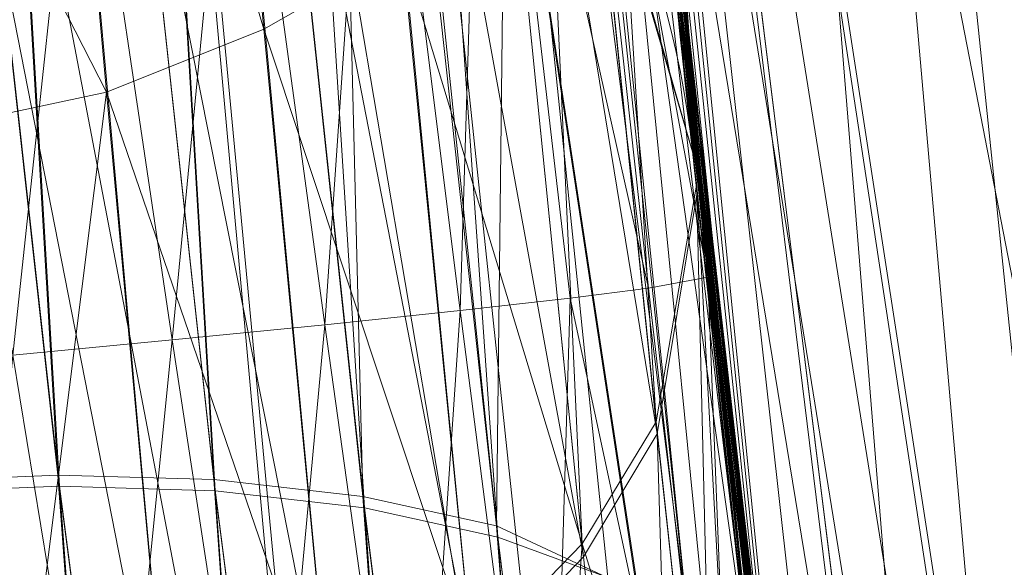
# Model space of a CAD drawing. Header units: millimetres. Extents: x -72 to 72, y -145 to 145.
# Tile 175 of 256: x -56.402 to -56.07, y -6.192 to -6.007. Entities that reach past the tile are written whole.
import ezdxf

# ---------------------------------------------------------------- set-up
doc = ezdxf.new("R2010")
doc.units = ezdxf.units.MM
doc.layers.add('1', color=7, linetype='CONTINUOUS')

msp = doc.modelspace()

# ---------------------------------------------------------------- linework, layer by layer
at = {"layer": '1', "color": 163, "linetype": 'Continuous', "lineweight": 13, "extrusion": (0, 0, -1)}
for centre, radius in [((0, 2.781752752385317e-14, 144.004626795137), 61.0180546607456), ((-5.6843418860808e-14, -1.73472347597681e-14, 147), 60.9142135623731), ((3.46944695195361e-15, 0, 145), 60), ((-5.6843418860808e-14, -1.73472347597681e-14, 146), 59.50000000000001), ((0, -8.448341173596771e-14, 124.369789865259), 56.3952855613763)]:
    msp.add_circle(centre, radius, dxfattribs=at)
at = {"layer": '1', "color": 163, "linetype": 'Continuous', "lineweight": 13}
for centre, radius in [((0, -2.03130073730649e-13, -145), 60.4433756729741), ((5.6843418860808e-14, -1.73472347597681e-14, -146.707106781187), 60.20710678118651), ((-3.46944695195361e-15, 0, -146), 60)]:
    msp.add_circle(centre, radius, dxfattribs=at)
for centre, start, end in [((-56.4732187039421, -6.08404217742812, -31.8591129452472), 6.14894336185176, 87.99999999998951), ((-56.4732187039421, -6.08404217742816, -30.6782330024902), 6.14894336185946, 87.99999999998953)]:
    msp.add_arc(centre, 0.3, start, end, dxfattribs=at)
for points, knots in [([(-56.0092195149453, 7.430836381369, -40.1881047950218), (-56.38767568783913, 4.578259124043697, -40.18600039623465), (-56.64075283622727, 0.1337488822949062, -40.18517426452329), (-56.24041456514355, -6.020940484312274, -40.18873368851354), (-55.54351012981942, -10.71621283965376, -40.19373372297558), (-54.41900416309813, -15.45484477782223, -40.20106422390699), (-52.84662861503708, -20.19210887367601, -40.21072519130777), (-50.80930273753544, -24.8840909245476, -40.2227166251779), (-48.29613211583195, -29.47758556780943, -40.23703852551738), (-45.29549098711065, -33.91822466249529, -40.25369089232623), (-41.8019172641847, -38.14185204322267, -40.27267372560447), (-37.82569878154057, -42.09225020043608, -40.29398702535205), (-33.38333123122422, -45.70420284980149, -40.31763079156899), (-28.49088723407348, -48.91009564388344, -40.34360502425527), (-21.41016006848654, -52.54962415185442, -40.38134462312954), (-15.5376816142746, -54.48108172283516, -40.41314502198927), (-11.445770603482, -55.3284003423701, -40.43589893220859)], [0, 0, 0, 0, 0.125, 0.1875, 0.25, 0.3125, 0.375, 0.4375, 0.5, 0.5625, 0.625, 0.6875, 0.75, 0.8125, 0.875, 1, 1, 1, 1]), ([(-55.79206164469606, 7.398561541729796, -43.18008904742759), (-56.02458079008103, 5.645469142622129, -43.17850631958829), (-56.32216527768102, 2.145282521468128, -43.17631762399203), (-56.2774919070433, -3.083071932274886, -43.17589833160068), (-55.74469622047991, -8.317168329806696, -43.17832533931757), (-54.72088675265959, -13.50770784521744, -43.18361554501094), (-53.47375240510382, -17.70598476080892, -43.19032117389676), (-52.24993602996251, -20.97159237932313, -43.1970039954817), (-51.21943771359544, -23.37545791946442, -43.20267281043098), (-50.07211843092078, -25.74001208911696, -43.20902270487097), (-48.38893654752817, -28.83185243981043, -43.21838366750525), (-46.01474015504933, -32.54916112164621, -43.23166013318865), (-42.79579392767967, -36.67874397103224, -43.24974804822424), (-39.80590965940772, -39.8550863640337, -43.26661311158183), (-37.22554922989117, -42.23774127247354, -43.28120343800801), (-35.20249638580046, -43.93723232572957, -43.29265772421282), (-33.10278230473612, -45.54055131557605, -43.30455868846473), (-30.93842460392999, -47.03880768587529, -43.31683624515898), (-28.72004833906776, -48.42495516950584, -43.32942842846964), (-25.67962645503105, -50.13475593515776, -43.34669906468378), (-22.51737436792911, -51.63244938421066, -43.36467929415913), (-19.23182754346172, -52.91446779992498, -43.3833775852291), (-15.89144214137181, -54.03891938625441, -43.40239509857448), (-13.34178061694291, -54.70350458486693, -43.41691632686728), (-11.6398303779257, -55.06359028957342, -43.42660953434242)], [0, 0, 0, 0, 0.0625, 0.125, 0.1875, 0.25, 0.3125, 0.34375, 0.375, 0.40625, 0.4375, 0.5, 0.5625, 0.625, 0.65625, 0.6875, 0.71875, 0.75, 0.78125, 0.8125, 0.875, 0.90625, 0.9375, 1, 1, 1, 1]), ([(-56.50000000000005, -4.895578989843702e-16, -15.81462433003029), (-56.49999999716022, -0.967056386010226, -15.8120534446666), (-56.45043392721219, -2.918040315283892, -15.80691167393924), (-56.14086936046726, -6.892608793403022, -15.79662813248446), (-55.33779639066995, -11.96000647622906, -15.78377370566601), (-53.65336816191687, -18.09517495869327, -15.76834839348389), (-51.21658996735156, -24.15893938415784, -15.75292308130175), (-48.02467232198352, -30.0154777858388, -15.73749776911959), (-44.10762326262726, -35.52636955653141, -15.72207245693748), (-39.52881410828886, -40.56063158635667, -15.70664714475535), (-36.0977595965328, -43.52332059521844, -15.69636360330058), (-34.30725113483, -44.89167162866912, -15.6912218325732)], [0, 0, 0, 0, 0.0625, 0.125, 0.25, 0.375, 0.5, 0.625, 0.75, 0.875, 1, 1, 1, 1]), ([(-55.91457505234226, -8.112350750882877, 2.210525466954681), (-55.9145750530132, -8.112350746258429, 2.011898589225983), (-55.91884842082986, -8.083226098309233, 1.714010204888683), (-55.93257334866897, -7.987496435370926, 1.328353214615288), (-55.95146157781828, -7.854415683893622, 0.9540829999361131), (-55.97751838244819, -7.667474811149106, 0.602428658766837), (-56.00916038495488, -7.43208539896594, 0.2834669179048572), (-56.04396318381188, -7.16693626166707, -0.01106210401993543), (-56.09196141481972, -6.784186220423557, -0.3272902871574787), (-56.15292874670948, -6.259450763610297, -0.6089304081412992), (-56.21373513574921, -5.690380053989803, -0.7844507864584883), (-56.27084702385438, -5.097407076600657, -0.8451463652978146), (-56.32124444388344, -4.503559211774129, -0.786934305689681), (-56.36370913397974, -3.932450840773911, -0.6124789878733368), (-56.39803037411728, -3.405208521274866, -0.3308860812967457), (-56.4195624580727, -3.020539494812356, -0.01398472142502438), (-56.43293153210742, -2.754283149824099, 0.2813028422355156), (-56.44405179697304, -2.518255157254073, 0.601143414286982), (-56.4519597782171, -2.33108323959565, 0.9535836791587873), (-56.45726540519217, -2.197733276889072, 1.328166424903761), (-56.46094534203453, -2.101845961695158, 1.714005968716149), (-56.46196900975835, -2.072688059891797, 2.011902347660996), (-56.46196900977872, -2.072688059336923, 2.210525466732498)], [0, 0, 0, 0, 0.0625, 0.09375, 0.125, 0.1875, 0.21875, 0.25, 0.3125, 0.375, 0.4375, 0.5, 0.5625, 0.625, 0.6875, 0.75, 0.78125, 0.8125, 0.875, 0.90625, 0.9375, 1, 1, 1, 1]), ([(-56.7512972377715, -2.383510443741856, 2.21052546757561), (-56.74993746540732, -2.383462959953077, 2.029694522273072), (-56.74571761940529, -2.419858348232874, 1.667386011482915), (-56.73674530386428, -2.54965556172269, 1.241287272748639), (-56.72688013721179, -2.705235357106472, 0.913366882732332), (-56.71527821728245, -2.889739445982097, 0.6071992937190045), (-56.69706896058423, -3.17614235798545, 0.2591153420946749), (-56.67334524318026, -3.524382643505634, -0.02507754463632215), (-56.65088933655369, -3.831298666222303, -0.2085073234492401), (-56.62573347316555, -4.1591360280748, -0.3625610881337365), (-56.59054431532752, -4.584481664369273, -0.4907298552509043), (-56.54104447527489, -5.125634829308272, -0.5430971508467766), (-56.48732308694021, -5.657653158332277, -0.4899864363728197), (-56.43028662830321, -6.174318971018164, -0.332969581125), (-56.37331350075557, -6.649939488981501, -0.07849021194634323), (-56.31994561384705, -7.063952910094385, 0.2609895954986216), (-56.27245922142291, -7.409227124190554, 0.6811675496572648), (-56.24154640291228, -7.619235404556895, 1.073387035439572), (-56.22247815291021, -7.741833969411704, 1.414802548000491), (-56.2080468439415, -7.828763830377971, 1.762067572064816), (-56.20235645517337, -7.855560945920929, 2.029326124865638), (-56.20099668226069, -7.855608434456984, 2.21052546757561)], [0, 0, 0, 0, 0.0625, 0.125, 0.15625, 0.1875, 0.25, 0.3125, 0.34375, 0.375, 0.4375, 0.5, 0.5625, 0.625, 0.6875, 0.75, 0.8125, 0.875, 0.90625, 0.9375, 1, 1, 1, 1]), ([(-56.37782656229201, -3.713562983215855, 2.210525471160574), (-56.37782656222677, -3.713562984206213, 2.120298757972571), (-56.37668430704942, -3.731127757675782, 1.9395886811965), (-56.36943951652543, -3.839710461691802, 1.59302588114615), (-56.35078722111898, -4.109582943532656, 1.222837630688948), (-56.31704582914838, -4.552550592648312, 0.8967662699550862), (-56.27086616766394, -5.093724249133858, 0.7881660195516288), (-56.21913019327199, -5.634238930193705, 0.897250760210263), (-56.17279098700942, -6.075977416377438, 1.223241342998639), (-56.14262319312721, -6.345309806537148, 1.593072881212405), (-56.13023007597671, -6.453611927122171, 1.939586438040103), (-56.12819706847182, -6.471116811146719, 2.120299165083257), (-56.12819706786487, -6.471116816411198, 2.210525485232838)], [0, 0, 0, 0, 0.0625, 0.125, 0.25, 0.375, 0.5, 0.625, 0.75, 0.875, 0.9375, 1, 1, 1, 1]), ([(-56.12819706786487, -6.471116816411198, 3.368421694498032), (-56.12819706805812, -6.47111681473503, 3.413520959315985), (-56.1286984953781, -6.466775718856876, 3.503750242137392), (-56.13180026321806, -6.439815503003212, 3.682353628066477), (-56.13977736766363, -6.370195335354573, 3.898302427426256), (-56.15508591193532, -6.234122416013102, 4.132899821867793), (-56.1743707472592, -6.058246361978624, 4.339095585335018), (-56.19610423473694, -5.85354438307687, 4.51644434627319), (-56.21997448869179, -5.620051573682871, 4.653239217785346), (-56.24099800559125, -5.405004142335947, 4.722936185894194), (-56.25773488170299, -5.227162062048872, 4.749883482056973), (-56.26597625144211, -5.137309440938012, 4.754217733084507), (-56.27004108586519, -5.092393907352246, 4.754219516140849)], [0, 0, 0, 0, 0.0625, 0.125, 0.25, 0.375, 0.5, 0.625, 0.75, 0.875, 0.9375, 1, 1, 1, 1]), ([(-56.2009966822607, -7.855608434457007, 3.3684217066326), (-56.20308612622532, -7.855535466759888, 3.549715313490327), (-56.2099013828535, -7.828477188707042, 3.819966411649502), (-56.22599293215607, -7.740013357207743, 4.169359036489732), (-56.24128139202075, -7.648811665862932, 4.422382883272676), (-56.25951903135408, -7.533995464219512, 4.663983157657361), (-56.28789058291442, -7.346921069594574, 4.974395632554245), (-56.32868222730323, -7.063925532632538, 5.317468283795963), (-56.37564867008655, -6.713064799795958, 5.604276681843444), (-56.41431523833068, -6.407659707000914, 5.786676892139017), (-56.44372289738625, -6.166241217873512, 5.900429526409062), (-56.4735500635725, -5.910845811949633, 5.991529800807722), (-56.51231243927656, -5.565098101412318, 6.077500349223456), (-56.54028190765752, -5.29893665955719, 6.103926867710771), (-56.5583502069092, -5.118497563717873, 6.103859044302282)], [0, 0, 0, 0, 0.125, 0.1875, 0.25, 0.3125, 0.375, 0.5, 0.625, 0.6875, 0.75, 0.8125, 0.875, 1, 1, 1, 1]), ([(-56.23059349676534, -5.510925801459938, 10.5818132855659), (-56.22687518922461, -5.54886487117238, 10.62012918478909), (-56.21868984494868, -5.631585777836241, 10.6902961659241), (-56.19949934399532, -5.820991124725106, 10.79558312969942), (-56.17108151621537, -6.090759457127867, 10.84362779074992), (-56.13493681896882, -6.414842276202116, 10.78697954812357), (-56.10331060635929, -6.684815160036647, 10.59820569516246), (-56.08027139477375, -6.874432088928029, 10.32781862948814), (-56.07313087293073, -6.931976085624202, 10.00189246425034), (-56.07891926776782, -6.885329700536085, 9.730451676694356), (-56.09158379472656, -6.781361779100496, 9.539780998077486), (-56.09991695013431, -6.711978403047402, 9.456417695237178), (-56.10442525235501, -6.674079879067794, 9.41814791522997)], [0, 0, 0, 0, 0.0625, 0.125, 0.25, 0.375, 0.5, 0.625, 0.75, 0.875, 0.9375, 1, 1, 1, 1])]:
    msp.add_open_spline(points, degree=3, knots=knots, dxfattribs=at)
for points, degree in [([(-56.00921601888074, -7.430861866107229, 18.8118951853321), (-56.2600298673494, -5.540369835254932, 18.81333807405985), (-56.41473390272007, -3.637931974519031, 18.81424762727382), (-56.47320866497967, -1.739725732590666, 18.814623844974)], 3), ([(-56.6002171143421, -4.360046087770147, 6.52640882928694), (-56.58979176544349, -4.490916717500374, 6.817147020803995), (-56.56609578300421, -4.778299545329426, 7.384909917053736), (-56.52095765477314, -5.278481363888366, 8.184771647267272), (-56.46453519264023, -5.846988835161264, 8.936167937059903), (-56.41784907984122, -6.27214733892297, 9.40374308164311), (-56.3918550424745, -6.496423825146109, 9.6290545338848)], 3), ([(-56.10442525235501, -6.674079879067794, 9.41814791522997), (-56.13000499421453, -6.459046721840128, 9.201008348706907), (-56.17636440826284, -6.048251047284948, 8.74709546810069), (-56.23294446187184, -5.495083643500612, 8.012983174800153), (-56.27805475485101, -5.009941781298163, 7.231516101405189), (-56.30143449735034, -4.734368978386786, 6.683382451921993), (-56.31168679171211, -4.609109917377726, 6.403656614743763)], 3), ([(-56.27004108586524, -5.092393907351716, 6.403674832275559), (-56.25211929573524, -5.290425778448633, 6.40368267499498), (-56.21410693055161, -5.686225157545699, 6.36455915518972), (-56.15346597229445, -6.256601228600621, 6.191175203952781), (-56.09224919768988, -6.781608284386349, 5.908580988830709), (-56.03455195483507, -7.241509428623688, 5.528622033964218), (-55.98425684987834, -7.619099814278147, 5.065947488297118), (-55.94507308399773, -7.900181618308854, 4.538030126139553), (-55.92031556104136, -8.07322619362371, 3.964859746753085), (-55.91457505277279, -8.11235074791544, 3.567269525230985), (-55.91457505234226, -8.112350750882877, 3.368421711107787)], 3), ([(-56.1749446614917, -6.05190815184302, -30.6782330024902), (-56.17494466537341, -6.05190811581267, -30.3503459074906), (-56.2046638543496, -5.77851263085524, -30.0807251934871), (-56.2360174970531, -5.455303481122, -30.0807387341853)], 3), ([(-56.2360174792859, -5.4553036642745, -32.45660721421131), (-56.2046955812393, -5.778185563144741, -32.4566207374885), (-56.1749446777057, -6.05190800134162, -32.1872430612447), (-56.1749446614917, -6.05190815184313, -31.8591129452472)], 3), ([(-56.39185504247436, -6.496423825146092, 9.629054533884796), (-56.38653207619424, -6.524818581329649, 9.657479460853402), (-56.37708866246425, -6.580258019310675, 9.72636409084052), (-56.36857920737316, -6.64093202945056, 9.865889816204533), (-56.36798376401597, -6.659070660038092, 10.04279990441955), (-56.3782025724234, -6.609109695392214, 10.23551674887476), (-56.40076666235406, -6.475408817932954, 10.41272862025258), (-56.43495464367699, -6.259754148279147, 10.52793458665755), (-56.47688235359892, -5.99219389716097, 10.53258102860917), (-56.50555456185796, -5.82091564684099, 10.43916769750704), (-56.51869314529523, -5.752165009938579, 10.36978487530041)], 3), ([(-56.17231901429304, -6.051626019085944, -30.6782330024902), (-56.17231901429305, -6.051626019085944, -31.8591129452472)], 1)]:
    msp.add_open_spline(points, degree=degree, dxfattribs=at)
for points in [[(-56.89024180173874, 41.52245447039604, -163.0000025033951), (-52.44118720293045, 40.07687047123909, -163.0000025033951), (-55.84102869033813, -40.98785668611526, -163.0000025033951), (-62.30000033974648, 2.306488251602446e-14, -163.0000025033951)], [(-55.53851276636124, -9.792938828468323, -124.3697926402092), (-55.53851276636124, 9.792938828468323, -124.3697926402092), (-62.40474805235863, 1.535410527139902, -124.4750171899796)], [(-52.6508092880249, 4.027610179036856, -59.44648385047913), (-51.38519778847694, -12.16170284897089, -59.45028364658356), (-56.07477203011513, -4.807965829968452, -43.17685589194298)], [(-62.40474805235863, 1.535410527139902, -124.4750171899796), (-63.04597854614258, -11.36612799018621, -124.5216652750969), (-55.53851276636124, -9.792938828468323, -124.3697926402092)], [(-55.90719729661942, -8.199820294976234, 23.02965894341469), (-56.31855502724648, 1.039334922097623, 24.85322020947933), (-56.47311359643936, -1.739719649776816, 18.81472207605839)], [(-55.9270828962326, -1.763674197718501, 30.57948686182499), (-56.31855502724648, 1.039334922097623, 24.85322020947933), (-55.8994896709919, -8.257903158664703, 23.12238328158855)], [(-55.90719729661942, -8.199820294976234, 23.02965894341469), (-55.8994896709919, -8.257903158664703, 23.12238328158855), (-56.31855502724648, 1.039334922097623, 24.85322020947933)], [(-64.80000168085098, 5.467848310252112e-15, -146.9999998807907), (-70.21337002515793, -46.85711488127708, -146.9999998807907), (-58.95090475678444, -45.68128287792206, -146.9999998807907), (-56.01524189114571, -43.03799942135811, -146.9999998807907)], [(-55.64790219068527, -24.7760433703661, -146.9999998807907), (-60.91421470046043, -1.734723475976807e-14, -146.9999998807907), (-64.80000168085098, 5.467848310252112e-15, -146.9999998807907), (-56.01524189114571, -43.03799942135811, -146.9999998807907)], [(-62.30000033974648, 2.306488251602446e-14, -163.0000025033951), (-55.84102869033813, -40.98785668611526, -163.0000025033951), (-59.62562188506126, -43.73752325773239, -163.0000025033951)], [(-57.48506635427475, -18.67802999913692, -144.9999958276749), (-60.11226028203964, -6.318053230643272, -144.9999958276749), (-59.99999865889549, 0, -144.9999958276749), (-54.8127256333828, -24.40419793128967, -144.9999958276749)], [(-58.68885666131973, -12.47470173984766, -145.9999978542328), (-59.99999865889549, 7.347880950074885e-15, -145.9999978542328), (-59.50000137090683, -1.734723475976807e-14, -145.9999978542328), (-54.35595288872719, -24.20083060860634, -145.9999978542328)], [(-56.24181032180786, -5.365746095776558, -22.88472279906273), (-55.11743575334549, -12.42248341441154, -15.78262820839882), (-56.49749934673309, 7.885715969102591e-07, -15.81462472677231)], [(-56.49999901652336, -4.895579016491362e-16, -15.81462472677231), (-55.70816621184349, -7.114699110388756, -15.79630002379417), (-56.26952275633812, -5.098120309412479, -0.8244041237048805)], [(-51.48215219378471, -16.72756485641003, -123.8834485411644), (-54.13153767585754, -7.864786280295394e-14, -123.8834485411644), (-56.3952848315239, -7.767609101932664e-14, -124.3697926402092), (-53.63510549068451, -17.42710173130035, -124.3697926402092)], [(-56.47321045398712, -1.739722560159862, 18.81472207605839), (-56.20402842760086, -5.775575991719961, 10.76341606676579), (-56.1707615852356, -6.090596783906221, 10.82441862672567)], [(-56.1707615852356, -6.090596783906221, 10.82441862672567), (-56.03202059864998, -7.151142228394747, 18.81203427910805), (-56.47321045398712, -1.739722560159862, 18.81472207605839)], [(-56.47311359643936, -1.739719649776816, 18.81472207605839), (-56.00921809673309, -7.43083655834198, 18.81189458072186), (-55.90719729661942, -8.199820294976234, 23.02965894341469)], [(-56.60021677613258, -4.360046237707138, 6.526408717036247), (-56.39185383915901, -6.496423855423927, 9.629054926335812), (-56.86561390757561, -6.48466544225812, 9.640692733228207)], [(-56.32262676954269, -5.351584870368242, 8.119246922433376), (-56.33844435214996, -4.516639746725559, 6.446269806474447), (-56.13176897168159, -6.604131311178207, 9.491023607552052)], [(-56.33844435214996, -4.516639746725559, 6.446269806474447), (-56.31168559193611, -4.609109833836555, 6.403656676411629), (-56.10442534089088, -6.674079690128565, 9.41814761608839)], [(-56.10442534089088, -6.674079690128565, 9.41814761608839), (-56.13176897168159, -6.604131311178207, 9.491023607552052), (-56.33844435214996, -4.516639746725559, 6.446269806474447)], [(-56.10442534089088, -6.674079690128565, 9.41814761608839), (-56.31168559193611, -4.609109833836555, 6.403656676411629), (-56.29138275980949, -4.850796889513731, 6.403665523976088)], [(-56.27178400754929, -5.040970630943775, -40.18835723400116), (-56.07477203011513, -4.807965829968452, -43.17685589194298), (-54.33730408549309, -13.60801607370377, -43.18582639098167)], [(-51.38519778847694, -12.16170284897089, -59.45028364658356), (-54.47616055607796, -12.90471851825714, -43.18511113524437), (-56.07477203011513, -4.807965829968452, -43.17685589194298)], [(-56.29138275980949, -4.850796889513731, 6.403665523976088), (-56.27004057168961, -5.092394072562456, 6.403674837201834), (-56.10442534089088, -6.674079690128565, 9.41814761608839)], [(-54.33730408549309, -13.60801607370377, -43.18582639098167), (-54.59417030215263, -13.67709878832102, -40.1996448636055), (-56.27178400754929, -5.040970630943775, -40.18835723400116)], [(-56.27178400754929, -5.040970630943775, -40.18835723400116), (-55.9929683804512, -7.536280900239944, -32.45671465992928), (-56.19373545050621, -5.874686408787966, -32.28091448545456)], [(-56.27178400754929, -5.040970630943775, -40.18835723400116), (-55.81382289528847, -8.768280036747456, -32.45675191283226), (-55.9929683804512, -7.536280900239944, -32.45671465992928)], [(-56.27178400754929, -5.040970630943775, -40.18835723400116), (-55.77800050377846, -9.003391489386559, -32.40729495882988), (-55.81382289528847, -8.768280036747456, -32.45675191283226)], [(-55.77800050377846, -9.003391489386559, -32.40729495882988), (-56.27178400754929, -5.040970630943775, -40.18835723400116), (-55.21120131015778, -11.99872698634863, -32.32570737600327)], [(-55.16273528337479, -12.21966464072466, -32.4372909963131), (-56.27178400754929, -5.040970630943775, -40.18835723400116), (-54.59772050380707, -13.65883089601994, -40.19961878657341)], [(-55.16273528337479, -12.21966464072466, -32.4372909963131), (-55.21120131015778, -11.99872698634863, -32.32570737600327), (-56.27178400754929, -5.040970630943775, -40.18835723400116)], [(-56.27115070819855, -5.079467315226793, 4.754220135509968), (-56.12819641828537, -6.471117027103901, 3.368421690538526), (-56.20349943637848, -5.780688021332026, 4.061320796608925)], [(-56.12819641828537, -6.471117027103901, 3.368421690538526), (-56.27115070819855, -5.079467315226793, 4.754220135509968), (-56.2041662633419, -5.774206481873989, 1.51792902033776)], [(-56.1533011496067, -6.245309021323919, 6.170401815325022), (-56.27004057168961, -5.092394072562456, 6.403674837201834), (-56.23519793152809, -5.66174415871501, 6.238796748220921)], [(-56.10442534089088, -6.674079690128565, 9.41814761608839), (-56.27004057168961, -5.092394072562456, 6.403674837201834), (-56.15351721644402, -6.24759728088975, 6.173173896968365)], [(-56.1530776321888, -6.251526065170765, -0.5914026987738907), (-56.26952275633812, -5.098120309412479, -0.8244041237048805), (-55.70816621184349, -7.114699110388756, -15.79630002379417)], [(-56.31612241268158, -5.103128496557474, -0.6637179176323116), (-56.28957599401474, -5.100839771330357, -0.7164573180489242), (-56.17634579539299, -6.212042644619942, -0.491822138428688)], [(-56.28957599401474, -5.100839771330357, -0.7164573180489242), (-56.26941844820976, -5.099255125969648, -0.8247200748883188), (-56.15285784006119, -6.249205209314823, -0.5895911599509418)], [(-56.15285784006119, -6.249205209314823, -0.5895911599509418), (-56.17634579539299, -6.212042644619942, -0.491822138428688), (-56.28957599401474, -5.100839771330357, -0.7164573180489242)], [(-56.39971792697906, -5.104139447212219, 6.1563472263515), (-56.45128712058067, -5.108807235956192, 6.127861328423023), (-56.33660405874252, -6.162474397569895, 5.918906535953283)], [(-56.29921332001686, -5.648981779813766, 6.141480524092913), (-56.39971792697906, -5.104139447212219, 6.1563472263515), (-56.28622695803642, -6.168166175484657, 5.945825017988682)], [(-56.33660405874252, -6.162474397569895, 5.918906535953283), (-56.28622695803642, -6.168166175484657, 5.945825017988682), (-56.39971792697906, -5.104139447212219, 6.1563472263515)], [(-56.24067783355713, -6.18192320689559, -0.4011122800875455), (-56.35327845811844, -5.106389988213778, -0.6163602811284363), (-56.31612241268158, -5.103128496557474, -0.6637179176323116)], [(-56.31612241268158, -5.103128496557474, -0.6637179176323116), (-56.20359629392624, -6.195548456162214, -0.4441670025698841), (-56.24067783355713, -6.18192320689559, -0.4011122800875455)], [(-56.17634579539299, -6.212042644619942, -0.491822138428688), (-56.20359629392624, -6.195548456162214, -0.4441670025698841), (-56.31612241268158, -5.103128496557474, -0.6637179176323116)], [(-56.28576129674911, -6.172026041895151, -0.3652421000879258), (-56.39911442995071, -5.110456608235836, -0.5774156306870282), (-56.35327845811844, -5.106389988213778, -0.6163602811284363)], [(-56.35327845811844, -5.106389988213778, -0.6163602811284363), (-56.24067783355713, -6.18192320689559, -0.4011122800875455), (-56.28576129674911, -6.172026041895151, -0.3652421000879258)], [(-56.45128712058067, -5.108807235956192, 6.127861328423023), (-56.50521442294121, -5.113688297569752, 6.11055176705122), (-56.38916790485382, -6.160932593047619, 5.901685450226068)], [(-56.38916790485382, -6.160932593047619, 5.901685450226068), (-56.33660405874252, -6.162474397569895, 5.918906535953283), (-56.45128712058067, -5.108807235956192, 6.127861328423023)], [(-56.33612722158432, -6.166301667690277, -0.3383446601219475), (-56.45067617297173, -5.115065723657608, -0.5489261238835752), (-56.39911442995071, -5.110456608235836, -0.5774156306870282)], [(-56.39911442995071, -5.110456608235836, -0.5774156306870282), (-56.28576129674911, -6.172026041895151, -0.3652421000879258), (-56.33612722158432, -6.166301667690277, -0.3383446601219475)], [(-56.44103139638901, -6.163099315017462, 5.893811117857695), (-56.38916790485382, -6.160932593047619, 5.901685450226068), (-56.50521442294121, -5.113688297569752, 6.11055176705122)], [(-56.38868361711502, -6.164721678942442, -0.3211315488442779), (-56.50459602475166, -5.119913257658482, -0.5316094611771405), (-56.45067617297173, -5.115065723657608, -0.5489261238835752)], [(-56.45067617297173, -5.115065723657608, -0.5489261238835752), (-56.33612722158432, -6.166301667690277, -0.3383446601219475), (-56.38868361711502, -6.164721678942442, -0.3211315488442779)], [(-56.50459602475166, -5.119913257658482, -0.5316094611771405), (-56.38868361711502, -6.164721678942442, -0.3211315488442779), (-56.44054338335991, -6.166847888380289, -0.3132537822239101)], [(-56.39225617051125, -5.386406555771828, 8.099895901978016), (-56.32262676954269, -5.351584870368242, 8.119246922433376), (-56.19615316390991, -6.543353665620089, 9.559156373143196)], [(-56.13176897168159, -6.604131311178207, 9.491023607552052), (-56.132722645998, -6.601690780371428, 9.493566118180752), (-56.32262676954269, -5.351584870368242, 8.119246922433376)], [(-56.132722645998, -6.601690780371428, 9.493566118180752), (-56.19615316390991, -6.543353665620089, 9.559156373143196), (-56.32262676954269, -5.351584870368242, 8.119246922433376)], [(-56.24181032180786, -5.365746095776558, -22.88472279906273), (-56.22386187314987, -5.578945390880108, -22.92514778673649), (-55.11743575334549, -12.42248341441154, -15.78262820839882)], [(-56.4960241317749, -5.428341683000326, 8.077886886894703), (-56.39225617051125, -5.386406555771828, 8.099895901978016), (-56.29000812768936, -6.506325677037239, 9.607135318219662)], [(-56.19615316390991, -6.543353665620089, 9.559156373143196), (-56.28645420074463, -6.506671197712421, 9.606369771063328), (-56.39225617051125, -5.386406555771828, 8.099895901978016)], [(-56.28645420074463, -6.506671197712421, 9.606369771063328), (-56.29000812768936, -6.506325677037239, 9.607135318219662), (-56.39225617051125, -5.386406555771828, 8.099895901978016)], [(-56.29000812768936, -6.506325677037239, 9.607135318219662), (-56.39185383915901, -6.496423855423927, 9.629054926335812), (-56.4960241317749, -5.428341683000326, 8.077886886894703)], [(-56.22386187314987, -5.578945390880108, -22.92514778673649), (-56.20298534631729, -5.785536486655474, -23.06053973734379), (-55.11743575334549, -12.42248341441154, -15.78262820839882)], [(-56.22187256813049, -5.599179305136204, 0.9257925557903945), (-56.17473274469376, -6.05387520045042, 1.240757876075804), (-56.2041662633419, -5.774206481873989, 1.51792902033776)], [(-56.20349943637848, -5.780688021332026, 4.061320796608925), (-56.17447942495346, -6.056200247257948, 4.331398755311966), (-56.22114241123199, -5.606517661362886, 4.648503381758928)], [(-56.23684078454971, -5.661014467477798, 0.8278366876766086), (-56.18686228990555, -6.147023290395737, 1.148766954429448), (-56.17346242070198, -6.065648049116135, 1.228978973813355), (-56.22000619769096, -5.616971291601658, 0.9300938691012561)], [(-56.18720501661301, -6.143034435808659, 4.427755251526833), (-56.23613297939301, -5.667680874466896, 4.747384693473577), (-56.21923133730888, -5.624377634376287, 4.644088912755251)], [(-56.21923133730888, -5.624377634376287, 4.644088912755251), (-56.1736524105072, -6.063140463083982, 4.345077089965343), (-56.18720501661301, -6.143034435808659, 4.427755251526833)], [(-56.23519793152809, -5.66174415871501, 6.238796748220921), (-56.29921332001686, -5.648981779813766, 6.141480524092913), (-56.24113604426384, -6.178038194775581, 5.981728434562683)], [(-56.28622695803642, -6.168166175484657, 5.945825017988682), (-56.24113604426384, -6.178038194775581, 5.981728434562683), (-56.29921332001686, -5.648981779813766, 6.141480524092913)], [(-56.18686228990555, -6.147023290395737, 1.148766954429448), (-56.23684078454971, -5.661014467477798, 0.8278366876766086), (-56.26260116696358, -5.684225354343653, 0.7780937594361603)], [(-56.24113604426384, -6.178038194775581, 5.981728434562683), (-56.17678910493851, -6.208135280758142, 6.072531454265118), (-56.23519793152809, -5.66174415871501, 6.238796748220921)], [(-56.23519793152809, -5.66174415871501, 6.238796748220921), (-56.17678910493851, -6.208135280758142, 6.072531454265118), (-56.1533011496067, -6.245309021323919, 6.170401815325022)], [(-56.2121793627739, -6.184095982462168, 4.467376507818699), (-56.26191198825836, -5.690721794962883, 4.797367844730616), (-56.23613297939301, -5.667680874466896, 4.747384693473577)], [(-56.23613297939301, -5.667680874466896, 4.747384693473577), (-56.18720501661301, -6.143034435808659, 4.427755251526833), (-56.2121793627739, -6.184095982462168, 4.467376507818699)], [(-56.21179193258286, -6.188557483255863, 1.109786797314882), (-56.26260116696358, -5.684225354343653, 0.7780937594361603), (-56.29970133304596, -5.706364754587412, 0.7337208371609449)], [(-56.26260116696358, -5.684225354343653, 0.7780937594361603), (-56.21179193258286, -6.188557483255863, 1.109786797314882), (-56.18686228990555, -6.147023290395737, 1.148766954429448)], [(-56.26191198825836, -5.690721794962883, 4.797367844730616), (-56.2121793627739, -6.184095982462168, 4.467376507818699), (-56.2729649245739, -5.983943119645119, 4.696308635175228)], [(-56.24882131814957, -6.226986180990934, 1.075234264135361), (-56.29970133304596, -5.706364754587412, 0.7337208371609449), (-56.34612590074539, -5.725983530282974, 0.6977271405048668)], [(-56.29970133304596, -5.706364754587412, 0.7337208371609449), (-56.24882131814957, -6.226986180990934, 1.075234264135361), (-56.21179193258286, -6.188557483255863, 1.109786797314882)], [(-56.29585683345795, -6.259615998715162, 1.047586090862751), (-56.34612590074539, -5.725983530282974, 0.6977271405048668), (-56.39871209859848, -5.74194360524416, 0.6720833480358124)], [(-56.34612590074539, -5.725983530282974, 0.6977271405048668), (-56.29585683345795, -6.259615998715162, 1.047586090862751), (-56.24882131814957, -6.226986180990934, 1.075234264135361)], [(-56.39796704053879, -5.748962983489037, 4.902674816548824), (-56.34541437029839, -5.732662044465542, 4.877495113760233), (-56.31968006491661, -6.010627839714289, 4.728356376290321)], [(-56.2729649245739, -5.983943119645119, 4.696308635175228), (-56.31968006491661, -6.010627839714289, 4.728356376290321), (-56.34541437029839, -5.732662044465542, 4.877495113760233)], [(-56.34951591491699, -6.284509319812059, 1.028419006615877), (-56.39871209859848, -5.74194360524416, 0.6720833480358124), (-56.45381286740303, -5.753627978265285, 0.6573858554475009)], [(-56.39871209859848, -5.74194360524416, 0.6720833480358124), (-56.34951591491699, -6.284509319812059, 1.028419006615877), (-56.29585683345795, -6.259615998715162, 1.047586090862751)], [(-56.50721117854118, -5.769019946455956, 4.920428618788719), (-56.39796704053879, -5.748962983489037, 4.902674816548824), (-56.37276172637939, -6.031795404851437, 4.750368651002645)], [(-56.31968006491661, -6.010627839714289, 4.728356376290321), (-56.37276172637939, -6.031795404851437, 4.750368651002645), (-56.39796704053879, -5.748962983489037, 4.902674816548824)], [(-56.45381286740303, -5.753627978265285, 0.6573858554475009), (-56.40586093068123, -6.300844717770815, 1.018131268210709), (-56.34951591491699, -6.284509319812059, 1.028419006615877)], [(-56.37276172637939, -6.031795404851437, 4.750368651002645), (-56.48317188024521, -6.055294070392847, 4.763849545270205), (-56.50721117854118, -5.769019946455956, 4.920428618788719)], [(-56.2041662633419, -5.774206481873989, 1.51792902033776), (-56.12819641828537, -6.471116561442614, 2.210525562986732), (-56.12819641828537, -6.471117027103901, 3.368421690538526)], [(-56.2041662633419, -5.774206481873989, 1.51792902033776), (-56.17473274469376, -6.05387520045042, 1.240757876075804), (-56.14004656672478, -6.367509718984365, 1.693782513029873)], [(-56.14004656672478, -6.367509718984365, 1.693782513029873), (-56.12819641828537, -6.471116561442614, 2.210525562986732), (-56.2041662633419, -5.774206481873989, 1.51792902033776)], [(-56.1697706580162, -6.094224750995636, 10.81685163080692), (-56.20302259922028, -5.78208826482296, 10.75930520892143), (-56.21979385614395, -5.826425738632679, 10.65715309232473)], [(-56.20349943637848, -5.780688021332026, 4.061320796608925), (-56.12819641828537, -6.471117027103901, 3.368421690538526), (-56.14006519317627, -6.367319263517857, 3.880653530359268)], [(-56.14006519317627, -6.367319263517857, 3.880653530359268), (-56.17447942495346, -6.056200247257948, 4.331398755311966), (-56.20349943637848, -5.780688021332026, 4.061320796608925)], [(-56.20298534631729, -5.785536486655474, -23.06053973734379), (-56.18962645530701, -5.914116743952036, -23.24886433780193), (-56.02574348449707, -7.305010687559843, -22.93330803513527)], [(-56.02574348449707, -7.305010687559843, -22.93330803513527), (-55.11743575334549, -12.42248341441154, -15.78262820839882), (-56.20298534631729, -5.785536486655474, -23.06053973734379)], [(-56.18982762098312, -6.097935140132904, 10.70929039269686), (-56.21979385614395, -5.826425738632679, 10.65715309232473), (-56.24553561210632, -5.849679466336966, 10.60745865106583)], [(-56.21979385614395, -5.826425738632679, 10.65715309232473), (-56.18982762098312, -6.097935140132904, 10.70929039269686), (-56.1697706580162, -6.094224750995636, 10.81685163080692)], [(-56.24553561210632, -5.849679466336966, 10.60745865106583), (-56.28262087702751, -5.871774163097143, 10.5631360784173), (-56.25338852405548, -6.105423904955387, 10.60988195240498)], [(-56.25338852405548, -6.105423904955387, 10.60988195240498), (-56.21631070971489, -6.101248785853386, 10.65690722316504), (-56.24553561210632, -5.849679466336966, 10.60745865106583)], [(-56.24553561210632, -5.849679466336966, 10.60745865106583), (-56.21631070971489, -6.101248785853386, 10.65690722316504), (-56.18982762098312, -6.097935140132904, 10.70929039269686)], [(-56.28262087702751, -5.871774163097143, 10.5631360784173), (-56.32904171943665, -5.891256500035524, 10.52719447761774), (-56.29914253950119, -6.110233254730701, 10.57122647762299)], [(-56.29914253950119, -6.110233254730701, 10.57122647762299), (-56.25338852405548, -6.105423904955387, 10.60988195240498), (-56.28262087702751, -5.871774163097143, 10.5631360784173)], [(-56.19373545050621, -5.874686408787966, -32.28091448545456), (-55.9929683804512, -7.536280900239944, -32.45671465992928), (-56.02320283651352, -7.324489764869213, -32.41613879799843)], [(-56.02320283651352, -7.324489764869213, -32.41613879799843), (-56.17927014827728, -6.011693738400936, -32.07237645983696), (-56.19373545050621, -5.874686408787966, -32.28091448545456)], [(-56.06980621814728, -6.939732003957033, -23.48695881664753), (-56.18184059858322, -5.962335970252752, -24.56622757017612), (-56.19372427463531, -5.874809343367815, -30.25652281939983)], [(-56.19372427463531, -5.874809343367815, -30.25652281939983), (-56.18015304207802, -6.003422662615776, -30.44488281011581), (-56.06980621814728, -6.939732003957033, -23.48695881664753)], [(-56.32904171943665, -5.891256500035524, 10.52719447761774), (-56.38162419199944, -5.906999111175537, 10.50160732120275), (-56.35062232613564, -6.115374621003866, 10.54296921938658)], [(-56.35062232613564, -6.115374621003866, 10.54296921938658), (-56.29914253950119, -6.110233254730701, 10.57122647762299), (-56.32904171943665, -5.891256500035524, 10.52719447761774)], [(-56.38162419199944, -5.906999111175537, 10.50160732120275), (-56.43672123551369, -5.918403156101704, 10.48696599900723), (-56.40446022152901, -6.120532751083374, 10.52581891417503)], [(-56.40446022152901, -6.120532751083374, 10.52581891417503), (-56.35062232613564, -6.115374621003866, 10.54296921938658), (-56.38162419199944, -5.906999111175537, 10.50160732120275)], [(-56.18962645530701, -5.914116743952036, -23.24886433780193), (-56.06715753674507, -6.980333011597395, -23.27226102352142), (-56.04993924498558, -7.117046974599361, -23.06239306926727)], [(-56.06715753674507, -6.980333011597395, -23.27226102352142), (-56.18962645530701, -5.914116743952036, -23.24886433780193), (-56.18184059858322, -5.962335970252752, -23.48225191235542)], [(-56.04993924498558, -7.117046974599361, -23.06239306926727), (-56.02574348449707, -7.305010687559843, -22.93330803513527), (-56.18962645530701, -5.914116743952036, -23.24886433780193)], [(-56.20500072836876, -5.949660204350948, -30.67823313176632), (-56.20500072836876, -5.949660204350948, -31.85911476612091), (-56.17494508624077, -6.05190871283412, -31.85911476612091), (-56.17494508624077, -6.05190871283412, -30.67823313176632)], [(-56.18008226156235, -6.004093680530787, -32.09090232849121), (-56.17494508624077, -6.051908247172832, -31.85911476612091), (-56.2034398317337, -5.952822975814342, -31.85911476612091)], [(-56.2034398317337, -5.952822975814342, -30.67823313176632), (-56.17494508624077, -6.051908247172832, -30.67823313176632), (-56.18007853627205, -6.00413978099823, -30.44654615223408)], [(-56.06980621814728, -6.939732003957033, -23.48695881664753), (-56.18184059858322, -5.962335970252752, -23.48225191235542), (-56.18184059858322, -5.962335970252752, -24.56622757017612)], [(-56.06980621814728, -6.939732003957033, -23.48695881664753), (-56.06715753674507, -6.980333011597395, -23.27226102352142), (-56.18184059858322, -5.962335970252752, -23.48225191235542)], [(-56.31968006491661, -6.010627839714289, 4.728356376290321), (-56.2729649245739, -5.983943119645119, 4.696308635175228), (-56.2492161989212, -6.222306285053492, 4.502044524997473)], [(-56.2121793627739, -6.184095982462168, 4.467376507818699), (-56.2492161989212, -6.222306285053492, 4.502044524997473), (-56.2729649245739, -5.983943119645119, 4.696308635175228)], [(-56.06980621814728, -6.939732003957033, -31.85436874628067), (-56.06980621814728, -6.939732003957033, -23.48695881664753), (-56.18015304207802, -6.003422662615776, -30.44488281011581)], [(-56.18015304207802, -6.003422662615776, -30.44488281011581), (-56.17231875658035, -6.051626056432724, -30.67823313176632), (-56.06980621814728, -6.939732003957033, -31.85436874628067)], [(-56.37276172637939, -6.031795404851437, 4.750368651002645), (-56.31968006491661, -6.010627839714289, 4.728356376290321), (-56.29622936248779, -6.254995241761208, 4.529258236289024)], [(-56.2492161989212, -6.222306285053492, 4.502044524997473), (-56.29622936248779, -6.254995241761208, 4.529258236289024), (-56.31968006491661, -6.010627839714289, 4.728356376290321)], [(-56.02320283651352, -7.324489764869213, -32.41613879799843), (-56.17231875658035, -6.051626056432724, -31.85911476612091), (-56.17927014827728, -6.011693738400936, -32.07237645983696)], [(-56.40609934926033, -6.297091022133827, 4.556435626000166), (-56.48317188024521, -6.055294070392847, 4.763849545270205), (-56.37276172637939, -6.031795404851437, 4.750368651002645)], [(-56.37276172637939, -6.031795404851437, 4.750368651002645), (-56.34983256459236, -6.280211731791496, 4.547486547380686), (-56.40609934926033, -6.297091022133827, 4.556435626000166)], [(-56.29622936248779, -6.254995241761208, 4.529258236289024), (-56.34983256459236, -6.280211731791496, 4.547486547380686), (-56.37276172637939, -6.031795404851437, 4.750368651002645)], [(-56.17231875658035, -6.051626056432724, -31.85911476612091), (-56.0661144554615, -6.988707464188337, -32.08949044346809), (-56.06980621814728, -6.939732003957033, -31.85436874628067)], [(-56.17231875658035, -6.051626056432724, -31.85911476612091), (-56.02320283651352, -7.324489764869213, -32.41613879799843), (-56.04995787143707, -7.116916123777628, -32.27881714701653)], [(-56.04995787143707, -7.116916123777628, -32.27881714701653), (-56.0661144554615, -6.988707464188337, -32.08949044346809), (-56.17231875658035, -6.051626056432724, -31.85911476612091)], [(-56.06980621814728, -6.939732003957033, -31.85436874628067), (-56.17231875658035, -6.051626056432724, -30.67823313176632), (-56.17231875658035, -6.051626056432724, -31.85911476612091)], [(-56.16721883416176, -6.327684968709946, 4.205871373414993), (-56.18720501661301, -6.143034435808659, 4.427755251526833), (-56.1736524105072, -6.063140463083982, 4.345077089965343)], [(-56.16721883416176, -6.327684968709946, 4.205871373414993), (-56.1736524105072, -6.063140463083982, 4.345077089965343), (-56.14081025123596, -6.361210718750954, 3.90418735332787)], [(-56.17346242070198, -6.065648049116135, 1.228978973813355), (-56.18686228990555, -6.147023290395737, 1.148766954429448), (-56.1511218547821, -6.472485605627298, 1.633766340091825)], [(-56.1511218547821, -6.472485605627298, 1.633766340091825), (-56.14040046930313, -6.364953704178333, 1.678274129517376), (-56.17346242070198, -6.065648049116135, 1.228978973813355)], [(-56.1707615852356, -6.090596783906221, 10.82441862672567), (-56.13575503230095, -6.405230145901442, 10.76488103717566), (-56.03202059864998, -7.151142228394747, 18.81203427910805)], [(-56.1697706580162, -6.094224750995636, 10.81685163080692), (-56.18982762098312, -6.097935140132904, 10.70929039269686), (-56.15906789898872, -6.368000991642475, 10.66055987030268)], [(-56.15906789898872, -6.368000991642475, 10.66055987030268), (-56.13552778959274, -6.404302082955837, 10.75808797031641), (-56.1697706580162, -6.094224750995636, 10.81685163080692)], [(-56.15906789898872, -6.368000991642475, 10.66055987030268), (-56.18982762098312, -6.097935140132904, 10.70929039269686), (-56.21631070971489, -6.101248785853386, 10.65690722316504)], [(-56.21631070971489, -6.101248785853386, 10.65690722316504), (-56.25338852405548, -6.105423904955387, 10.60988195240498), (-56.22339621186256, -6.33862754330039, 10.5700371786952)], [(-56.22339621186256, -6.33862754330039, 10.5700371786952), (-56.15906789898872, -6.368000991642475, 10.66055987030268), (-56.21631070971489, -6.101248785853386, 10.65690722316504)], [(-56.25338852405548, -6.105423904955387, 10.60988195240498), (-56.29914253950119, -6.110233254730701, 10.57122647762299), (-56.26845732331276, -6.328999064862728, 10.53422037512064)], [(-56.26845732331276, -6.328999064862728, 10.53422037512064), (-56.22339621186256, -6.33862754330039, 10.5700371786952), (-56.25338852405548, -6.105423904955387, 10.60988195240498)], [(-56.29914253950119, -6.110233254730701, 10.57122647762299), (-56.35062232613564, -6.115374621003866, 10.54296921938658), (-56.31878226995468, -6.323453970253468, 10.50734333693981)], [(-56.31878226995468, -6.323453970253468, 10.50734333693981), (-56.26845732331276, -6.328999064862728, 10.53422037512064), (-56.29914253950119, -6.110233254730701, 10.57122647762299)], [(-56.35062232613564, -6.115374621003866, 10.54296921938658), (-56.40446022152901, -6.120532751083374, 10.52581891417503), (-56.3712976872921, -6.321961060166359, 10.4901185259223)], [(-56.3712976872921, -6.321961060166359, 10.4901185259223), (-56.31878226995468, -6.323453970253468, 10.50734333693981), (-56.35062232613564, -6.115374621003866, 10.54296921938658)], [(-56.42311275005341, -6.32409006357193, 10.48220321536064), (-56.3712976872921, -6.321961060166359, 10.4901185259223), (-56.40446022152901, -6.120532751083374, 10.52581891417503)], [(-56.2121793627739, -6.184095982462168, 4.467376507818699), (-56.18720501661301, -6.143034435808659, 4.427755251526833), (-56.16721883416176, -6.327684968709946, 4.205871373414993)], [(-56.18686228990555, -6.147023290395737, 1.148766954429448), (-56.21179193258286, -6.188557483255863, 1.109786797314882), (-56.17539584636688, -6.526847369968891, 1.612198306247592)], [(-56.17539584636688, -6.526847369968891, 1.612198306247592), (-56.1511218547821, -6.472485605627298, 1.633766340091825), (-56.18686228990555, -6.147023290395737, 1.148766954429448)], [(-56.88849836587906, -6.157928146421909, 5.8823237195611), (-56.83170631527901, -6.702237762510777, 5.519228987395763), (-56.37342855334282, -6.711653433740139, 5.531815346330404), (-56.44379183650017, -6.163911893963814, 5.896653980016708)], [(-56.43029883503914, -6.167477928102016, -0.316725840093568), (-56.36175349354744, -6.722122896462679, 0.05376002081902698), (-56.83822929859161, -6.712296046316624, 0.06682053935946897), (-56.89775943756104, -6.161167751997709, -0.3016706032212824)], [(-56.38916790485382, -6.160932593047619, 5.901685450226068), (-56.44103139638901, -6.163099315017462, 5.893811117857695), (-56.32330477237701, -7.050324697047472, 5.306570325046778)], [(-56.33660405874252, -6.162474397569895, 5.918906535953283), (-56.38916790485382, -6.160932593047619, 5.901685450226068), (-56.27286434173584, -7.051379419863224, 5.314155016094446)], [(-56.32330477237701, -7.050324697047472, 5.306570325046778), (-56.27286434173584, -7.051379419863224, 5.314155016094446), (-56.38916790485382, -6.160932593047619, 5.901685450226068)], [(-56.32299184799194, -7.052517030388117, 0.2745621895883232), (-56.44054338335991, -6.166847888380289, -0.3132537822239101), (-56.38868361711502, -6.164721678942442, -0.3211315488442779)], [(-56.38868361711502, -6.164721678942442, -0.3211315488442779), (-56.27255514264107, -7.053582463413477, 0.2669821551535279), (-56.32299184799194, -7.052517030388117, 0.2745621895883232)], [(-56.27255514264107, -7.053582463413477, 0.2669821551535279), (-56.38868361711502, -6.164721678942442, -0.3211315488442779), (-56.33612722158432, -6.166301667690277, -0.3383446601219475)], [(-56.28622695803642, -6.168166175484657, 5.945825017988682), (-56.33660405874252, -6.162474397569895, 5.918906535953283), (-56.22179433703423, -7.059065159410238, 5.328475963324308)], [(-56.27286434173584, -7.051379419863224, 5.314155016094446), (-56.22179433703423, -7.059065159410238, 5.328475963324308), (-56.33660405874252, -6.162474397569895, 5.918906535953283)], [(-56.33612722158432, -6.166301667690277, -0.3383446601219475), (-56.22148886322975, -7.061285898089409, 0.2526746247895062), (-56.27255514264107, -7.053582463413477, 0.2669821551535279)], [(-56.22148886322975, -7.061285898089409, 0.2526746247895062), (-56.33612722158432, -6.166301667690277, -0.3383446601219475), (-56.28576129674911, -6.172026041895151, -0.3652421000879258)], [(-56.24113604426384, -6.178038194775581, 5.981728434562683), (-56.28622695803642, -6.168166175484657, 5.945825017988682), (-56.17272481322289, -7.073854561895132, 5.349666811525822)], [(-56.22179433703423, -7.059065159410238, 5.328475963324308), (-56.17272481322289, -7.073854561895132, 5.349666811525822), (-56.28622695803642, -6.168166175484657, 5.945825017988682)], [(-56.28576129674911, -6.172026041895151, -0.3652421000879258), (-56.17242306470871, -7.076098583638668, 0.231506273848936), (-56.22148886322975, -7.061285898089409, 0.2526746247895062)], [(-56.17242306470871, -7.076098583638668, 0.231506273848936), (-56.28576129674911, -6.172026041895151, -0.3652421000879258), (-56.24067783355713, -6.18192320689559, -0.4011122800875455)], [(-56.17678910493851, -6.208135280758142, 6.072531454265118), (-56.24113604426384, -6.178038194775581, 5.981728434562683), (-56.12844601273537, -7.095525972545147, 5.377144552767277)], [(-56.17272481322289, -7.073854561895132, 5.349666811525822), (-56.12844601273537, -7.095525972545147, 5.377144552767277), (-56.24113604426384, -6.178038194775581, 5.981728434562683)], [(-56.22882768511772, -6.420687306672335, 4.265205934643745), (-56.2492161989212, -6.222306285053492, 4.502044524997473), (-56.2121793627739, -6.184095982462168, 4.467376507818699)], [(-56.12814426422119, -7.097799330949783, 0.2040596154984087), (-56.24067783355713, -6.18192320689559, -0.4011122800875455), (-56.20359629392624, -6.195548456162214, -0.4441670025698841)], [(-56.24067783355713, -6.18192320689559, -0.4011122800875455), (-56.12814426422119, -7.097799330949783, 0.2040596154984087), (-56.17242306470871, -7.076098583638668, 0.231506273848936)], [(-56.16721883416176, -6.327684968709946, 4.205871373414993), (-56.22882768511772, -6.420687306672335, 4.265205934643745), (-56.2121793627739, -6.184095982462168, 4.467376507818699)], [(-56.17539584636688, -6.526847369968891, 1.612198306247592), (-56.21179193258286, -6.188557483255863, 1.109786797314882), (-56.24882131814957, -6.226986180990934, 1.075234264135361)]]:
    msp.add_3dface(points, dxfattribs=at)

doc.saveas('drawing.dxf')
